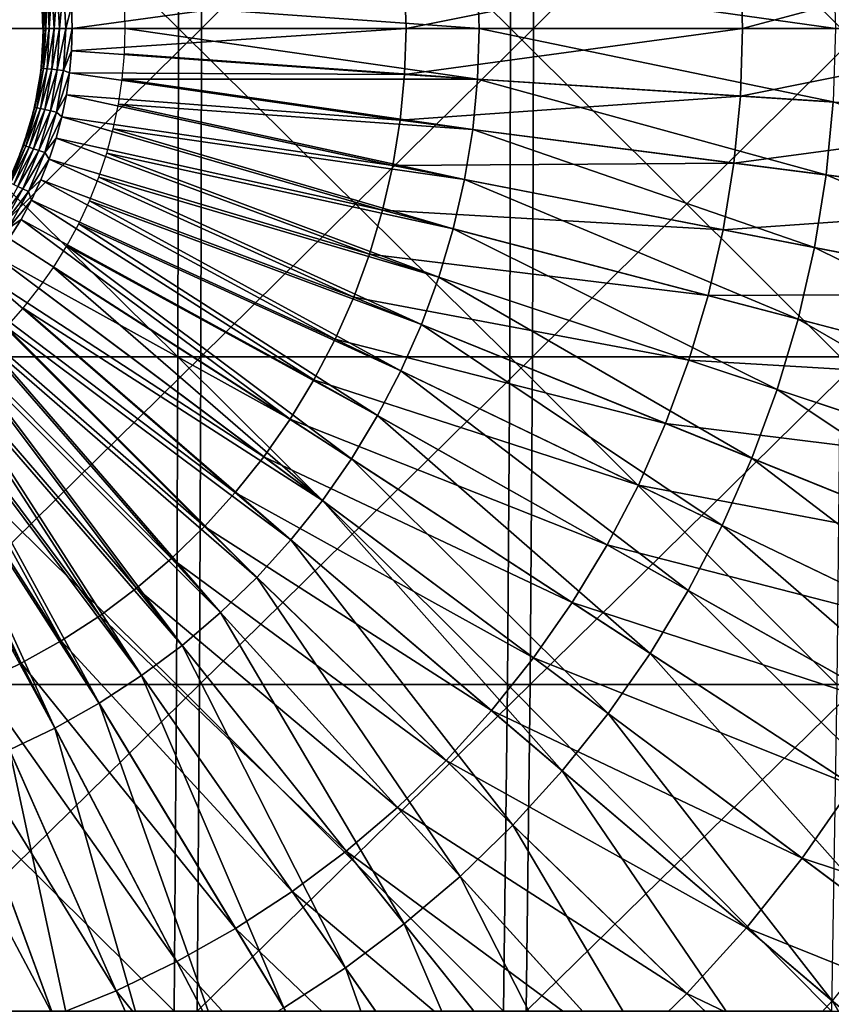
# Model space of a CAD drawing. Header units: millimetres. Extents: x -80 to 80, y -80 to 80.
# Tile 97 of 170: x 3.5 to 12.13, y -10.37 to 0.09. Entities that reach past the tile are written whole.
import ezdxf

# ---------------------------------------------------------------- set-up
doc = ezdxf.new("R2010")
doc.units = ezdxf.units.MM
doc.header["$LTSCALE"] = 13.670324
for name, color, linetype in [('1', 7, 'CONTINUOUS'), ('10', 7, 'CONTINUOUS'), ('11', 7, 'CONTINUOUS'), ('12', 7, 'CONTINUOUS'), ('2', 7, 'CONTINUOUS'), ('3', 7, 'CONTINUOUS'), ('4', 7, 'CONTINUOUS'), ('9', 7, 'CONTINUOUS')]:
    doc.layers.add(name, color=color, linetype=linetype)

msp = doc.modelspace()

# ---------------------------------------------------------------- linework, layer by layer
at = {"layer": '1', "color": 7, "linetype": 'Continuous'}
for points in [[(1.894, 0, 79.978), (5.428, 3.49, 79.739), (1.892, 3.49, 79.901), (1.894, 0, 79.978)], [(5.433, 0, 79.815), (5.428, 3.49, 79.739), (1.894, 0, 79.978), (5.433, 0, 79.815)], [(5.433, 0, 79.815), (8.953, 3.49, 79.421), (5.428, 3.49, 79.739), (5.433, 0, 79.815)], [(8.962, 0, 79.496), (8.953, 3.49, 79.421), (5.433, 0, 79.815), (8.962, 0, 79.496)], [(8.962, 0, 79.496), (12.461, 3.49, 78.946), (8.953, 3.49, 79.421), (8.962, 0, 79.496)], [(12.473, 0, 79.022), (12.461, 3.49, 78.946), (8.962, 0, 79.496), (12.473, 0, 79.022)], [(5.428, -3.49, 79.739), (5.433, 0, 79.815), (1.892, -3.49, 79.901), (5.428, -3.49, 79.739)], [(1.892, -3.49, 79.901), (5.433, 0, 79.815), (1.894, 0, 79.978), (1.892, -3.49, 79.901)], [(8.953, -3.49, 79.421), (8.962, 0, 79.496), (5.428, -3.49, 79.739), (8.953, -3.49, 79.421)], [(5.428, -3.49, 79.739), (8.962, 0, 79.496), (5.433, 0, 79.815), (5.428, -3.49, 79.739)], [(12.461, -3.49, 78.946), (12.473, 0, 79.022), (8.953, -3.49, 79.421), (12.461, -3.49, 78.946)], [(8.953, -3.49, 79.421), (12.473, 0, 79.022), (8.962, 0, 79.496), (8.953, -3.49, 79.421)], [(5.412, -6.972, 79.512), (5.428, -3.49, 79.739), (1.886, -6.972, 79.673), (5.412, -6.972, 79.512)], [(1.886, -6.972, 79.673), (5.428, -3.49, 79.739), (1.892, -3.49, 79.901), (1.886, -6.972, 79.673)], [(8.928, -6.972, 79.194), (8.953, -3.49, 79.421), (5.412, -6.972, 79.512), (8.928, -6.972, 79.194)], [(5.412, -6.972, 79.512), (8.953, -3.49, 79.421), (5.428, -3.49, 79.739), (5.412, -6.972, 79.512)], [(12.425, -6.972, 78.721), (12.461, -3.49, 78.946), (8.928, -6.972, 79.194), (12.425, -6.972, 78.721)], [(8.928, -6.972, 79.194), (12.461, -3.49, 78.946), (8.953, -3.49, 79.421), (8.928, -6.972, 79.194)], [(5.387, -10.442, 79.132), (5.412, -6.972, 79.512), (1.877, -10.442, 79.293), (5.387, -10.442, 79.132)], [(1.877, -10.442, 79.293), (5.412, -6.972, 79.512), (1.886, -6.972, 79.673), (1.877, -10.442, 79.293)], [(8.885, -10.442, 78.816), (8.928, -6.972, 79.194), (5.387, -10.442, 79.132), (8.885, -10.442, 78.816)], [(5.387, -10.442, 79.132), (8.928, -6.972, 79.194), (5.412, -6.972, 79.512), (5.387, -10.442, 79.132)], [(12.366, -10.442, 78.346), (12.425, -6.972, 78.721), (8.885, -10.442, 78.816), (12.366, -10.442, 78.346)], [(8.885, -10.442, 78.816), (12.425, -6.972, 78.721), (8.928, -6.972, 79.194), (8.885, -10.442, 78.816)]]:
    msp.add_3dface(points, dxfattribs=at)
at = {"layer": '10', "color": 42, "linetype": 'Continuous', "true_color": 0xd9ad06}
for points in [[(3.781, 0, 79.528), (3.758, 0, 79.463), (3.734, -0.421, 79.463), (3.781, 0, 79.528)], [(3.757, -0.423, 79.528), (3.781, 0, 79.528), (3.734, -0.421, 79.463), (3.757, -0.423, 79.528)], [(3.734, -0.421, 79.463), (3.758, 0, 79.463), (3.743, -0.226, 79.395), (3.734, -0.421, 79.463)], [(3.758, 0, 79.463), (3.75, 0, 79.395), (3.743, -0.226, 79.395), (3.758, 0, 79.463)], [(3.818, 0, 79.586), (3.781, 0, 79.528), (3.757, -0.423, 79.528), (3.818, 0, 79.586)], [(3.794, -0.428, 79.586), (3.818, 0, 79.586), (3.757, -0.423, 79.528), (3.794, -0.428, 79.586)], [(3.868, 0, 79.634), (3.818, 0, 79.586), (3.794, -0.428, 79.586), (3.868, 0, 79.634)], [(3.844, -0.433, 79.634), (3.868, 0, 79.634), (3.794, -0.428, 79.586), (3.844, -0.433, 79.634)], [(3.927, 0, 79.669), (3.868, 0, 79.634), (3.844, -0.433, 79.634), (3.927, 0, 79.669)], [(3.903, -0.44, 79.669), (3.927, 0, 79.669), (3.844, -0.433, 79.634), (3.903, -0.44, 79.669)], [(3.993, 0, 79.69), (3.927, 0, 79.669), (3.903, -0.44, 79.669), (3.993, 0, 79.69)], [(3.968, -0.447, 79.69), (3.993, 0, 79.69), (3.903, -0.44, 79.669), (3.968, -0.447, 79.69)], [(4.055, -0.236, 79.695), (4.062, 0, 79.695), (3.968, -0.447, 79.69), (4.055, -0.236, 79.695)], [(4.062, 0, 79.695), (3.993, 0, 79.69), (3.968, -0.447, 79.69), (4.062, 0, 79.695)], [(3.723, -0.452, 79.395), (3.734, -0.421, 79.463), (3.743, -0.226, 79.395), (3.723, -0.452, 79.395)], [(4.034, -0.472, 79.695), (4.055, -0.236, 79.695), (3.968, -0.447, 79.69), (4.034, -0.472, 79.695)], [(3.664, -0.836, 79.463), (3.757, -0.423, 79.528), (3.734, -0.421, 79.463), (3.664, -0.836, 79.463)], [(3.664, -0.836, 79.463), (3.734, -0.421, 79.463), (3.689, -0.676, 79.395), (3.664, -0.836, 79.463)], [(3.686, -0.841, 79.528), (3.757, -0.423, 79.528), (3.664, -0.836, 79.463), (3.686, -0.841, 79.528)], [(3.686, -0.841, 79.528), (3.794, -0.428, 79.586), (3.757, -0.423, 79.528), (3.686, -0.841, 79.528)], [(3.723, -0.85, 79.586), (3.794, -0.428, 79.586), (3.686, -0.841, 79.528), (3.723, -0.85, 79.586)], [(3.689, -0.676, 79.395), (3.734, -0.421, 79.463), (3.723, -0.452, 79.395), (3.689, -0.676, 79.395)], [(3.723, -0.85, 79.586), (3.844, -0.433, 79.634), (3.794, -0.428, 79.586), (3.723, -0.85, 79.586)], [(3.771, -0.861, 79.634), (3.844, -0.433, 79.634), (3.723, -0.85, 79.586), (3.771, -0.861, 79.634)], [(3.771, -0.861, 79.634), (3.903, -0.44, 79.669), (3.844, -0.433, 79.634), (3.771, -0.861, 79.634)], [(3.829, -0.874, 79.669), (3.903, -0.44, 79.669), (3.771, -0.861, 79.634), (3.829, -0.874, 79.669)], [(3.829, -0.874, 79.669), (3.968, -0.447, 79.69), (3.903, -0.44, 79.669), (3.829, -0.874, 79.669)], [(3.893, -0.889, 79.69), (3.968, -0.447, 79.69), (3.829, -0.874, 79.669), (3.893, -0.889, 79.69)], [(3.893, -0.889, 79.69), (4.034, -0.472, 79.695), (3.968, -0.447, 79.69), (3.893, -0.889, 79.69)], [(4, -0.705, 79.695), (4.034, -0.472, 79.695), (3.893, -0.889, 79.69), (4, -0.705, 79.695)], [(3.641, -0.897, 79.395), (3.664, -0.836, 79.463), (3.689, -0.676, 79.395), (3.641, -0.897, 79.395)], [(3.952, -0.937, 79.695), (4, -0.705, 79.695), (3.893, -0.889, 79.69), (3.952, -0.937, 79.695)], [(3.547, -1.241, 79.463), (3.686, -0.841, 79.528), (3.664, -0.836, 79.463), (3.547, -1.241, 79.463)], [(3.547, -1.241, 79.463), (3.664, -0.836, 79.463), (3.58, -1.116, 79.395), (3.547, -1.241, 79.463)], [(3.58, -1.116, 79.395), (3.664, -0.836, 79.463), (3.641, -0.897, 79.395), (3.58, -1.116, 79.395)], [(3.569, -1.249, 79.528), (3.686, -0.841, 79.528), (3.547, -1.241, 79.463), (3.569, -1.249, 79.528)], [(3.569, -1.249, 79.528), (3.723, -0.85, 79.586), (3.686, -0.841, 79.528), (3.569, -1.249, 79.528)], [(3.604, -1.261, 79.586), (3.723, -0.85, 79.586), (3.569, -1.249, 79.528), (3.604, -1.261, 79.586)], [(3.604, -1.261, 79.586), (3.771, -0.861, 79.634), (3.723, -0.85, 79.586), (3.604, -1.261, 79.586)], [(3.651, -1.278, 79.634), (3.771, -0.861, 79.634), (3.604, -1.261, 79.586), (3.651, -1.278, 79.634)], [(3.651, -1.278, 79.634), (3.829, -0.874, 79.669), (3.771, -0.861, 79.634), (3.651, -1.278, 79.634)], [(3.707, -1.297, 79.669), (3.829, -0.874, 79.669), (3.651, -1.278, 79.634), (3.707, -1.297, 79.669)], [(3.707, -1.297, 79.669), (3.893, -0.889, 79.69), (3.829, -0.874, 79.669), (3.707, -1.297, 79.669)], [(3.769, -1.319, 79.69), (3.893, -0.889, 79.69), (3.707, -1.297, 79.669), (3.769, -1.319, 79.69)], [(3.769, -1.319, 79.69), (3.952, -0.937, 79.695), (3.893, -0.889, 79.69), (3.769, -1.319, 79.69)], [(3.891, -1.165, 79.695), (3.952, -0.937, 79.695), (3.769, -1.319, 79.69), (3.891, -1.165, 79.695)], [(3.506, -1.33, 79.395), (3.547, -1.241, 79.463), (3.58, -1.116, 79.395), (3.506, -1.33, 79.395)], [(3.386, -1.63, 79.463), (3.569, -1.249, 79.528), (3.547, -1.241, 79.463), (3.386, -1.63, 79.463)], [(3.386, -1.63, 79.463), (3.547, -1.241, 79.463), (3.42, -1.539, 79.395), (3.386, -1.63, 79.463)], [(3.407, -1.641, 79.528), (3.569, -1.249, 79.528), (3.386, -1.63, 79.463), (3.407, -1.641, 79.528)], [(3.407, -1.641, 79.528), (3.604, -1.261, 79.586), (3.569, -1.249, 79.528), (3.407, -1.641, 79.528)], [(3.42, -1.539, 79.395), (3.547, -1.241, 79.463), (3.506, -1.33, 79.395), (3.42, -1.539, 79.395)], [(3.817, -1.389, 79.695), (3.891, -1.165, 79.695), (3.769, -1.319, 79.69), (3.817, -1.389, 79.695)], [(3.44, -1.657, 79.586), (3.604, -1.261, 79.586), (3.407, -1.641, 79.528), (3.44, -1.657, 79.586)], [(3.44, -1.657, 79.586), (3.651, -1.278, 79.634), (3.604, -1.261, 79.586), (3.44, -1.657, 79.586)], [(3.485, -1.678, 79.634), (3.651, -1.278, 79.634), (3.44, -1.657, 79.586), (3.485, -1.678, 79.634)], [(3.485, -1.678, 79.634), (3.707, -1.297, 79.669), (3.651, -1.278, 79.634), (3.485, -1.678, 79.634)], [(3.538, -1.704, 79.669), (3.707, -1.297, 79.669), (3.485, -1.678, 79.634), (3.538, -1.704, 79.669)], [(3.538, -1.704, 79.669), (3.769, -1.319, 79.69), (3.707, -1.297, 79.669), (3.538, -1.704, 79.669)], [(3.598, -1.732, 79.69), (3.769, -1.319, 79.69), (3.538, -1.704, 79.669), (3.598, -1.732, 79.69)], [(3.598, -1.732, 79.69), (3.817, -1.389, 79.695), (3.769, -1.319, 79.69), (3.598, -1.732, 79.69)], [(3.729, -1.609, 79.695), (3.817, -1.389, 79.695), (3.598, -1.732, 79.69), (3.729, -1.609, 79.695)], [(3.63, -1.823, 79.695), (3.729, -1.609, 79.695), (3.598, -1.732, 79.69), (3.63, -1.823, 79.695)], [(3.275, -2.058, 79.634), (3.538, -1.704, 79.669), (3.485, -1.678, 79.634), (3.275, -2.058, 79.634)], [(3.325, -2.089, 79.669), (3.538, -1.704, 79.669), (3.275, -2.058, 79.634), (3.325, -2.089, 79.669)], [(3.325, -2.089, 79.669), (3.598, -1.732, 79.69), (3.538, -1.704, 79.669), (3.325, -2.089, 79.669)], [(3.381, -2.124, 79.69), (3.598, -1.732, 79.69), (3.325, -2.089, 79.669), (3.381, -2.124, 79.69)], [(3.381, -2.124, 79.69), (3.63, -1.823, 79.695), (3.598, -1.732, 79.69), (3.381, -2.124, 79.69)], [(3.517, -2.031, 79.695), (3.63, -1.823, 79.695), (3.381, -2.124, 79.69), (3.517, -2.031, 79.695)], [(3.393, -2.232, 79.695), (3.517, -2.031, 79.695), (3.381, -2.124, 79.69), (3.393, -2.232, 79.695)]]:
    msp.add_3dface(points, dxfattribs=at)
at = {"layer": '11', "color": 42, "linetype": 'Continuous', "true_color": 0xd9ad06}
for points in [[(4.623, 0, 78.72), (8.367, -0.537, 78.475), (4.615, -0.269, 78.72), (4.623, 0, 78.72)], [(8.384, 0, 78.475), (8.367, -0.537, 78.475), (4.623, 0, 78.72), (8.384, 0, 78.475)], [(8.384, 0, 78.475), (12.146, -0.78, 78.074), (8.367, -0.537, 78.475), (8.384, 0, 78.475)], [(12.171, 0, 78.074), (12.146, -0.78, 78.074), (8.384, 0, 78.475), (12.171, 0, 78.074)], [(4.615, -0.269, 78.72), (8.367, -0.537, 78.475), (4.591, -0.537, 78.72), (4.615, -0.269, 78.72)], [(4.591, -0.537, 78.72), (8.316, -1.072, 78.475), (4.552, -0.803, 78.72), (4.591, -0.537, 78.72)], [(8.367, -0.537, 78.475), (8.316, -1.072, 78.475), (4.591, -0.537, 78.72), (8.367, -0.537, 78.475)], [(8.367, -0.537, 78.475), (12.071, -1.556, 78.074), (8.316, -1.072, 78.475), (8.367, -0.537, 78.475)], [(12.146, -0.78, 78.074), (12.071, -1.556, 78.074), (8.367, -0.537, 78.475), (12.146, -0.78, 78.074)], [(4.552, -0.803, 78.72), (8.23, -1.603, 78.475), (4.498, -1.066, 78.72), (4.552, -0.803, 78.72)], [(8.316, -1.072, 78.475), (8.23, -1.603, 78.475), (4.552, -0.803, 78.72), (8.316, -1.072, 78.475)], [(12.146, -0.78, 78.074), (15.808, -2.038, 77.52), (12.071, -1.556, 78.074), (12.146, -0.78, 78.074)], [(4.498, -1.066, 78.72), (8.11, -2.127, 78.475), (4.428, -1.326, 78.72), (4.498, -1.066, 78.72)], [(8.23, -1.603, 78.475), (8.11, -2.127, 78.475), (4.498, -1.066, 78.72), (8.23, -1.603, 78.475)], [(8.316, -1.072, 78.475), (11.947, -2.327, 78.074), (8.23, -1.603, 78.475), (8.316, -1.072, 78.475)], [(12.071, -1.556, 78.074), (11.947, -2.327, 78.074), (8.316, -1.072, 78.475), (12.071, -1.556, 78.074)], [(4.428, -1.326, 78.72), (7.957, -2.642, 78.475), (4.344, -1.581, 78.72), (4.428, -1.326, 78.72)], [(8.11, -2.127, 78.475), (7.957, -2.642, 78.475), (4.428, -1.326, 78.72), (8.11, -2.127, 78.475)], [(12.071, -1.556, 78.074), (15.645, -3.047, 77.52), (11.947, -2.327, 78.074), (12.071, -1.556, 78.074)], [(15.808, -2.038, 77.52), (15.645, -3.047, 77.52), (12.071, -1.556, 78.074), (15.808, -2.038, 77.52)], [(4.344, -1.581, 78.72), (7.772, -3.146, 78.475), (4.245, -1.831, 78.72), (4.344, -1.581, 78.72)], [(7.957, -2.642, 78.475), (7.772, -3.146, 78.475), (4.344, -1.581, 78.72), (7.957, -2.642, 78.475)], [(8.23, -1.603, 78.475), (11.773, -3.087, 78.074), (8.11, -2.127, 78.475), (8.23, -1.603, 78.475)], [(11.947, -2.327, 78.074), (11.773, -3.087, 78.074), (8.23, -1.603, 78.475), (11.947, -2.327, 78.074)], [(4.245, -1.831, 78.72), (7.554, -3.638, 78.475), (4.131, -2.075, 78.72), (4.245, -1.831, 78.72)], [(7.772, -3.146, 78.475), (7.554, -3.638, 78.475), (4.245, -1.831, 78.72), (7.772, -3.146, 78.475)], [(4.131, -2.075, 78.72), (7.306, -4.114, 78.475), (4.003, -2.311, 78.72), (4.131, -2.075, 78.72)], [(7.554, -3.638, 78.475), (7.306, -4.114, 78.475), (4.131, -2.075, 78.72), (7.554, -3.638, 78.475)], [(8.11, -2.127, 78.475), (11.551, -3.835, 78.074), (7.957, -2.642, 78.475), (8.11, -2.127, 78.475)], [(11.773, -3.087, 78.074), (11.551, -3.835, 78.074), (8.11, -2.127, 78.475), (11.773, -3.087, 78.074)], [(4.003, -2.311, 78.72), (7.027, -4.574, 78.475), (3.862, -2.54, 78.72), (4.003, -2.311, 78.72)], [(7.306, -4.114, 78.475), (7.027, -4.574, 78.475), (4.003, -2.311, 78.72), (7.306, -4.114, 78.475)], [(11.947, -2.327, 78.074), (15.417, -4.043, 77.52), (11.773, -3.087, 78.074), (11.947, -2.327, 78.074)], [(15.645, -3.047, 77.52), (15.417, -4.043, 77.52), (11.947, -2.327, 78.074), (15.645, -3.047, 77.52)], [(3.862, -2.54, 78.72), (6.719, -5.015, 78.475), (3.708, -2.76, 78.72), (3.862, -2.54, 78.72)], [(7.027, -4.574, 78.475), (6.719, -5.015, 78.475), (3.862, -2.54, 78.72), (7.027, -4.574, 78.475)], [(7.957, -2.642, 78.475), (11.282, -4.567, 78.074), (7.772, -3.146, 78.475), (7.957, -2.642, 78.475)], [(11.551, -3.835, 78.074), (11.282, -4.567, 78.074), (7.957, -2.642, 78.475), (11.551, -3.835, 78.074)], [(3.708, -2.76, 78.72), (6.719, -5.015, 78.475), (3.541, -2.971, 78.72), (3.708, -2.76, 78.72)], [(3.541, -2.971, 78.72), (6.384, -5.435, 78.475), (3.362, -3.172, 78.72), (3.541, -2.971, 78.72)], [(6.719, -5.015, 78.475), (6.384, -5.435, 78.475), (3.541, -2.971, 78.72), (6.719, -5.015, 78.475)], [(11.773, -3.087, 78.074), (15.127, -5.022, 77.52), (11.551, -3.835, 78.074), (11.773, -3.087, 78.074)], [(15.417, -4.043, 77.52), (15.127, -5.022, 77.52), (11.773, -3.087, 78.074), (15.417, -4.043, 77.52)], [(3.362, -3.172, 78.72), (6.023, -5.833, 78.475), (3.172, -3.362, 78.72), (3.362, -3.172, 78.72)], [(6.384, -5.435, 78.475), (6.023, -5.833, 78.475), (3.362, -3.172, 78.72), (6.384, -5.435, 78.475)], [(7.772, -3.146, 78.475), (10.966, -5.281, 78.074), (7.554, -3.638, 78.475), (7.772, -3.146, 78.475)], [(11.282, -4.567, 78.074), (10.966, -5.281, 78.074), (7.772, -3.146, 78.475), (11.282, -4.567, 78.074)], [(3.172, -3.362, 78.72), (5.637, -6.207, 78.475), (2.971, -3.541, 78.72), (3.172, -3.362, 78.72)], [(6.023, -5.833, 78.475), (5.637, -6.207, 78.475), (3.172, -3.362, 78.72), (6.023, -5.833, 78.475)], [(2.971, -3.541, 78.72), (5.228, -6.555, 78.475), (2.76, -3.708, 78.72), (2.971, -3.541, 78.72)], [(5.637, -6.207, 78.475), (5.228, -6.555, 78.475), (2.971, -3.541, 78.72), (5.637, -6.207, 78.475)], [(7.554, -3.638, 78.475), (10.605, -5.973, 78.074), (7.306, -4.114, 78.475), (7.554, -3.638, 78.475)], [(10.966, -5.281, 78.074), (10.605, -5.973, 78.074), (7.554, -3.638, 78.475), (10.966, -5.281, 78.074)], [(2.76, -3.708, 78.72), (4.797, -6.877, 78.475), (2.54, -3.862, 78.72), (2.76, -3.708, 78.72)], [(5.228, -6.555, 78.475), (4.797, -6.877, 78.475), (2.76, -3.708, 78.72), (5.228, -6.555, 78.475)], [(2.54, -3.862, 78.72), (4.346, -7.17, 78.475), (2.311, -4.003, 78.72), (2.54, -3.862, 78.72)], [(4.797, -6.877, 78.475), (4.346, -7.17, 78.475), (2.54, -3.862, 78.72), (4.797, -6.877, 78.475)], [(11.551, -3.835, 78.074), (14.774, -5.981, 77.52), (11.282, -4.567, 78.074), (11.551, -3.835, 78.074)], [(15.127, -5.022, 77.52), (14.774, -5.981, 77.52), (11.551, -3.835, 78.074), (15.127, -5.022, 77.52)], [(2.311, -4.003, 78.72), (3.878, -7.434, 78.475), (2.075, -4.131, 78.72), (2.311, -4.003, 78.72)], [(4.346, -7.17, 78.475), (3.878, -7.434, 78.475), (2.311, -4.003, 78.72), (4.346, -7.17, 78.475)], [(3.878, -7.434, 78.475), (3.394, -7.667, 78.475), (2.075, -4.131, 78.72), (3.878, -7.434, 78.475)], [(7.306, -4.114, 78.475), (10.201, -6.64, 78.074), (7.027, -4.574, 78.475), (7.306, -4.114, 78.475)], [(10.605, -5.973, 78.074), (10.201, -6.64, 78.074), (7.306, -4.114, 78.475), (10.605, -5.973, 78.074)], [(7.027, -4.574, 78.475), (9.754, -7.28, 78.074), (6.719, -5.015, 78.475), (7.027, -4.574, 78.475)], [(10.201, -6.64, 78.074), (9.754, -7.28, 78.074), (7.027, -4.574, 78.475), (10.201, -6.64, 78.074)], [(11.282, -4.567, 78.074), (14.36, -6.915, 77.52), (10.966, -5.281, 78.074), (11.282, -4.567, 78.074)], [(14.774, -5.981, 77.52), (14.36, -6.915, 77.52), (11.282, -4.567, 78.074), (14.774, -5.981, 77.52)], [(6.719, -5.015, 78.475), (9.268, -7.89, 78.074), (6.384, -5.435, 78.475), (6.719, -5.015, 78.475)], [(9.754, -7.28, 78.074), (9.268, -7.89, 78.074), (6.719, -5.015, 78.475), (9.754, -7.28, 78.074)], [(10.966, -5.281, 78.074), (13.888, -7.821, 77.52), (10.605, -5.973, 78.074), (10.966, -5.281, 78.074)], [(14.36, -6.915, 77.52), (13.888, -7.821, 77.52), (10.966, -5.281, 78.074), (14.36, -6.915, 77.52)], [(6.384, -5.435, 78.475), (8.743, -8.467, 78.074), (6.023, -5.833, 78.475), (6.384, -5.435, 78.475)], [(9.268, -7.89, 78.074), (8.743, -8.467, 78.074), (6.384, -5.435, 78.475), (9.268, -7.89, 78.074)], [(6.023, -5.833, 78.475), (8.183, -9.01, 78.074), (5.637, -6.207, 78.475), (6.023, -5.833, 78.475)], [(8.743, -8.467, 78.074), (8.183, -9.01, 78.074), (6.023, -5.833, 78.475), (8.743, -8.467, 78.074)], [(10.605, -5.973, 78.074), (13.358, -8.695, 77.52), (10.201, -6.64, 78.074), (10.605, -5.973, 78.074)], [(13.888, -7.821, 77.52), (13.358, -8.695, 77.52), (10.605, -5.973, 78.074), (13.888, -7.821, 77.52)], [(5.637, -6.207, 78.475), (7.589, -9.516, 78.074), (5.228, -6.555, 78.475), (5.637, -6.207, 78.475)], [(8.183, -9.01, 78.074), (7.589, -9.516, 78.074), (5.637, -6.207, 78.475), (8.183, -9.01, 78.074)], [(5.228, -6.555, 78.475), (6.963, -9.982, 78.074), (4.797, -6.877, 78.475), (5.228, -6.555, 78.475)], [(7.589, -9.516, 78.074), (6.963, -9.982, 78.074), (5.228, -6.555, 78.475), (7.589, -9.516, 78.074)], [(10.201, -6.64, 78.074), (12.773, -9.533, 77.52), (9.754, -7.28, 78.074), (10.201, -6.64, 78.074)], [(13.358, -8.695, 77.52), (12.773, -9.533, 77.52), (10.201, -6.64, 78.074), (13.358, -8.695, 77.52)], [(4.797, -6.877, 78.475), (6.309, -10.408, 78.074), (4.346, -7.17, 78.475), (4.797, -6.877, 78.475)], [(6.963, -9.982, 78.074), (6.309, -10.408, 78.074), (4.797, -6.877, 78.475), (6.963, -9.982, 78.074)], [(4.346, -7.17, 78.475), (5.63, -10.791, 78.074), (3.878, -7.434, 78.475), (4.346, -7.17, 78.475)], [(6.309, -10.408, 78.074), (5.63, -10.791, 78.074), (4.346, -7.17, 78.475), (6.309, -10.408, 78.074)], [(9.754, -7.28, 78.074), (12.136, -10.332, 77.52), (9.268, -7.89, 78.074), (9.754, -7.28, 78.074)], [(12.773, -9.533, 77.52), (12.136, -10.332, 77.52), (9.754, -7.28, 78.074), (12.773, -9.533, 77.52)], [(3.878, -7.434, 78.475), (4.927, -11.129, 78.074), (3.394, -7.667, 78.475), (3.878, -7.434, 78.475)], [(5.63, -10.791, 78.074), (4.927, -11.129, 78.074), (3.878, -7.434, 78.475), (5.63, -10.791, 78.074)], [(3.394, -7.667, 78.475), (4.203, -11.422, 78.074), (2.896, -7.869, 78.475), (3.394, -7.667, 78.475)], [(4.927, -11.129, 78.074), (4.203, -11.422, 78.074), (3.394, -7.667, 78.475), (4.927, -11.129, 78.074)], [(4.203, -11.422, 78.074), (3.463, -11.668, 78.074), (2.896, -7.869, 78.475), (4.203, -11.422, 78.074)], [(9.268, -7.89, 78.074), (11.449, -11.088, 77.52), (8.743, -8.467, 78.074), (9.268, -7.89, 78.074)], [(12.136, -10.332, 77.52), (11.449, -11.088, 77.52), (9.268, -7.89, 78.074), (12.136, -10.332, 77.52)], [(8.743, -8.467, 78.074), (10.716, -11.799, 77.52), (8.183, -9.01, 78.074), (8.743, -8.467, 78.074)], [(11.449, -11.088, 77.52), (10.716, -11.799, 77.52), (8.743, -8.467, 78.074), (11.449, -11.088, 77.52)], [(8.183, -9.01, 78.074), (9.938, -12.461, 77.52), (7.589, -9.516, 78.074), (8.183, -9.01, 78.074)], [(10.716, -11.799, 77.52), (9.938, -12.461, 77.52), (8.183, -9.01, 78.074), (10.716, -11.799, 77.52)], [(7.589, -9.516, 78.074), (9.119, -13.072, 77.52), (6.963, -9.982, 78.074), (7.589, -9.516, 78.074)], [(9.938, -12.461, 77.52), (9.119, -13.072, 77.52), (7.589, -9.516, 78.074), (9.938, -12.461, 77.52)], [(6.963, -9.982, 78.074), (8.262, -13.63, 77.52), (6.309, -10.408, 78.074), (6.963, -9.982, 78.074)], [(9.119, -13.072, 77.52), (8.262, -13.63, 77.52), (6.963, -9.982, 78.074), (9.119, -13.072, 77.52)], [(12.136, -10.332, 77.52), (14.137, -13.691, 76.814), (11.449, -11.088, 77.52), (12.136, -10.332, 77.52)]]:
    msp.add_3dface(points, dxfattribs=at)
at = {"layer": '12', "color": 42, "linetype": 'Continuous', "true_color": 0xd9ad06}
for points in [[(12.146, 0.78, 78.074), (12.171, 0, 78.074), (8.367, 0.537, 78.475), (12.146, 0.78, 78.074)], [(8.367, 0.537, 78.475), (8.384, 0, 78.475), (4.615, 0.269, 78.72), (8.367, 0.537, 78.475)], [(12.171, 0, 78.074), (8.384, 0, 78.475), (8.367, 0.537, 78.475), (12.171, 0, 78.074)], [(8.384, 0, 78.475), (4.623, 0, 78.72), (4.615, 0.269, 78.72), (8.384, 0, 78.475)]]:
    msp.add_3dface(points, dxfattribs=at)
at = {"layer": '2', "color": 7, "linetype": 'Continuous'}
for points in [[(5.184, 3.49, -79.756), (5.189, 0, -79.832), (1.648, 3.49, -79.907), (5.184, 3.49, -79.756)], [(1.648, 3.49, -79.907), (5.189, 0, -79.832), (1.649, 0, -79.983), (1.648, 3.49, -79.907)], [(8.711, 3.49, -79.448), (8.719, 0, -79.523), (5.184, 3.49, -79.756), (8.711, 3.49, -79.448)], [(5.184, 3.49, -79.756), (8.719, 0, -79.523), (5.189, 0, -79.832), (5.184, 3.49, -79.756)], [(12.22, 3.49, -78.984), (12.231, 0, -79.059), (8.711, 3.49, -79.448), (12.22, 3.49, -78.984)], [(8.711, 3.49, -79.448), (12.231, 0, -79.059), (8.719, 0, -79.523), (8.711, 3.49, -79.448)], [(1.649, 0, -79.983), (5.184, -3.49, -79.756), (1.648, -3.49, -79.907), (1.649, 0, -79.983)], [(5.189, 0, -79.832), (5.184, -3.49, -79.756), (1.649, 0, -79.983), (5.189, 0, -79.832)], [(5.189, 0, -79.832), (8.711, -3.49, -79.448), (5.184, -3.49, -79.756), (5.189, 0, -79.832)], [(8.719, 0, -79.523), (8.711, -3.49, -79.448), (5.189, 0, -79.832), (8.719, 0, -79.523)], [(8.719, 0, -79.523), (12.22, -3.49, -78.984), (8.711, -3.49, -79.448), (8.719, 0, -79.523)], [(12.231, 0, -79.059), (12.22, -3.49, -78.984), (8.719, 0, -79.523), (12.231, 0, -79.059)], [(1.648, -3.49, -79.907), (5.17, -6.972, -79.528), (1.643, -6.972, -79.679), (1.648, -3.49, -79.907)], [(5.184, -3.49, -79.756), (5.17, -6.972, -79.528), (1.648, -3.49, -79.907), (5.184, -3.49, -79.756)], [(5.184, -3.49, -79.756), (8.686, -6.972, -79.221), (5.17, -6.972, -79.528), (5.184, -3.49, -79.756)], [(8.711, -3.49, -79.448), (8.686, -6.972, -79.221), (5.184, -3.49, -79.756), (8.711, -3.49, -79.448)], [(8.711, -3.49, -79.448), (12.185, -6.972, -78.759), (8.686, -6.972, -79.221), (8.711, -3.49, -79.448)], [(12.22, -3.49, -78.984), (12.185, -6.972, -78.759), (8.711, -3.49, -79.448), (12.22, -3.49, -78.984)], [(1.643, -6.972, -79.679), (5.145, -10.442, -79.149), (1.635, -10.442, -79.299), (1.643, -6.972, -79.679)], [(5.17, -6.972, -79.528), (5.145, -10.442, -79.149), (1.643, -6.972, -79.679), (5.17, -6.972, -79.528)], [(5.17, -6.972, -79.528), (8.644, -10.442, -78.843), (5.145, -10.442, -79.149), (5.17, -6.972, -79.528)], [(8.686, -6.972, -79.221), (8.644, -10.442, -78.843), (5.17, -6.972, -79.528), (8.686, -6.972, -79.221)], [(8.686, -6.972, -79.221), (12.127, -10.442, -78.383), (8.644, -10.442, -78.843), (8.686, -6.972, -79.221)], [(12.185, -6.972, -78.759), (12.127, -10.442, -78.383), (8.686, -6.972, -79.221), (12.185, -6.972, -78.759)]]:
    msp.add_3dface(points, dxfattribs=at)
at = {"layer": '3', "color": 42, "linetype": 'Continuous', "true_color": 0xd9ad06}
for points in [[(7.608, 0, 79.491), (4.062, 0, 79.695), (4.055, -0.236, 79.695), (7.608, 0, 79.491)], [(7.592, -0.487, 79.491), (7.608, 0, 79.491), (4.055, -0.236, 79.695), (7.592, -0.487, 79.491)], [(7.608, 0, 79.491), (7.592, -0.487, 79.491), (11.183, 0, 79.15), (7.608, 0, 79.491)], [(11.183, 0, 79.15), (7.592, -0.487, 79.491), (11.16, -0.717, 79.15), (11.183, 0, 79.15)], [(11.183, 0, 79.15), (11.16, -0.717, 79.15), (14.743, 0, 78.674), (11.183, 0, 79.15)], [(14.743, 0, 78.674), (11.16, -0.717, 79.15), (14.713, -0.945, 78.674), (14.743, 0, 78.674)], [(4.034, -0.472, 79.695), (7.592, -0.487, 79.491), (4.055, -0.236, 79.695), (4.034, -0.472, 79.695)], [(4, -0.705, 79.695), (7.545, -0.973, 79.491), (4.034, -0.472, 79.695), (4, -0.705, 79.695)], [(7.545, -0.973, 79.491), (7.592, -0.487, 79.491), (4.034, -0.472, 79.695), (7.545, -0.973, 79.491)], [(7.592, -0.487, 79.491), (7.545, -0.973, 79.491), (11.16, -0.717, 79.15), (7.592, -0.487, 79.491)], [(3.952, -0.937, 79.695), (7.468, -1.454, 79.491), (4, -0.705, 79.695), (3.952, -0.937, 79.695)], [(7.468, -1.454, 79.491), (7.545, -0.973, 79.491), (4, -0.705, 79.695), (7.468, -1.454, 79.491)], [(11.16, -0.717, 79.15), (7.545, -0.973, 79.491), (11.091, -1.43, 79.15), (11.16, -0.717, 79.15)], [(11.16, -0.717, 79.15), (11.091, -1.43, 79.15), (14.713, -0.945, 78.674), (11.16, -0.717, 79.15)], [(3.891, -1.165, 79.695), (7.359, -1.93, 79.491), (3.952, -0.937, 79.695), (3.891, -1.165, 79.695)], [(7.359, -1.93, 79.491), (7.468, -1.454, 79.491), (3.952, -0.937, 79.695), (7.359, -1.93, 79.491)], [(7.545, -0.973, 79.491), (7.468, -1.454, 79.491), (11.091, -1.43, 79.15), (7.545, -0.973, 79.491)], [(14.713, -0.945, 78.674), (11.091, -1.43, 79.15), (14.622, -1.885, 78.674), (14.713, -0.945, 78.674)], [(3.817, -1.389, 79.695), (7.22, -2.397, 79.491), (3.891, -1.165, 79.695), (3.817, -1.389, 79.695)], [(7.22, -2.397, 79.491), (7.359, -1.93, 79.491), (3.891, -1.165, 79.695), (7.22, -2.397, 79.491)], [(3.729, -1.609, 79.695), (7.052, -2.855, 79.491), (3.817, -1.389, 79.695), (3.729, -1.609, 79.695)], [(7.052, -2.855, 79.491), (7.22, -2.397, 79.491), (3.817, -1.389, 79.695), (7.052, -2.855, 79.491)], [(7.468, -1.454, 79.491), (7.359, -1.93, 79.491), (10.977, -2.138, 79.15), (7.468, -1.454, 79.491)], [(11.091, -1.43, 79.15), (7.468, -1.454, 79.491), (10.977, -2.138, 79.15), (11.091, -1.43, 79.15)], [(11.091, -1.43, 79.15), (10.977, -2.138, 79.15), (14.622, -1.885, 78.674), (11.091, -1.43, 79.15)], [(3.63, -1.823, 79.695), (6.854, -3.301, 79.491), (3.729, -1.609, 79.695), (3.63, -1.823, 79.695)], [(6.854, -3.301, 79.491), (7.052, -2.855, 79.491), (3.729, -1.609, 79.695), (6.854, -3.301, 79.491)], [(3.517, -2.031, 79.695), (6.629, -3.733, 79.491), (3.63, -1.823, 79.695), (3.517, -2.031, 79.695)], [(6.629, -3.733, 79.491), (6.854, -3.301, 79.491), (3.63, -1.823, 79.695), (6.629, -3.733, 79.491)], [(7.359, -1.93, 79.491), (7.22, -2.397, 79.491), (10.817, -2.837, 79.15), (7.359, -1.93, 79.491)], [(10.977, -2.138, 79.15), (7.359, -1.93, 79.491), (10.817, -2.837, 79.15), (10.977, -2.138, 79.15)], [(14.622, -1.885, 78.674), (10.977, -2.138, 79.15), (14.471, -2.818, 78.674), (14.622, -1.885, 78.674)], [(3.393, -2.232, 79.695), (6.376, -4.15, 79.491), (3.517, -2.031, 79.695), (3.393, -2.232, 79.695)], [(6.376, -4.15, 79.491), (6.629, -3.733, 79.491), (3.517, -2.031, 79.695), (6.376, -4.15, 79.491)], [(10.977, -2.138, 79.15), (10.817, -2.837, 79.15), (14.471, -2.818, 78.674), (10.977, -2.138, 79.15)], [(3.258, -2.425, 79.695), (6.376, -4.15, 79.491), (3.393, -2.232, 79.695), (3.258, -2.425, 79.695)], [(7.22, -2.397, 79.491), (7.052, -2.855, 79.491), (10.613, -3.524, 79.15), (7.22, -2.397, 79.491)], [(10.817, -2.837, 79.15), (7.22, -2.397, 79.491), (10.613, -3.524, 79.15), (10.817, -2.837, 79.15)], [(3.111, -2.611, 79.695), (6.097, -4.55, 79.491), (3.258, -2.425, 79.695), (3.111, -2.611, 79.695)], [(6.097, -4.55, 79.491), (6.376, -4.15, 79.491), (3.258, -2.425, 79.695), (6.097, -4.55, 79.491)], [(2.954, -2.787, 79.695), (5.793, -4.932, 79.491), (3.111, -2.611, 79.695), (2.954, -2.787, 79.695)], [(5.793, -4.932, 79.491), (6.097, -4.55, 79.491), (3.111, -2.611, 79.695), (5.793, -4.932, 79.491)], [(2.787, -2.954, 79.695), (5.465, -5.293, 79.491), (2.954, -2.787, 79.695), (2.787, -2.954, 79.695)], [(5.465, -5.293, 79.491), (5.793, -4.932, 79.491), (2.954, -2.787, 79.695), (5.465, -5.293, 79.491)], [(14.471, -2.818, 78.674), (10.817, -2.837, 79.15), (14.261, -3.74, 78.674), (14.471, -2.818, 78.674)], [(7.052, -2.855, 79.491), (6.854, -3.301, 79.491), (10.366, -4.197, 79.15), (7.052, -2.855, 79.491)], [(10.613, -3.524, 79.15), (7.052, -2.855, 79.491), (10.366, -4.197, 79.15), (10.613, -3.524, 79.15)], [(10.817, -2.837, 79.15), (10.613, -3.524, 79.15), (14.261, -3.74, 78.674), (10.817, -2.837, 79.15)], [(2.611, -3.111, 79.695), (5.115, -5.632, 79.491), (2.787, -2.954, 79.695), (2.611, -3.111, 79.695)], [(5.115, -5.632, 79.491), (5.465, -5.293, 79.491), (2.787, -2.954, 79.695), (5.115, -5.632, 79.491)], [(2.425, -3.258, 79.695), (4.743, -5.948, 79.491), (2.611, -3.111, 79.695), (2.425, -3.258, 79.695)], [(4.743, -5.948, 79.491), (5.115, -5.632, 79.491), (2.611, -3.111, 79.695), (4.743, -5.948, 79.491)], [(2.232, -3.393, 79.695), (4.353, -6.24, 79.491), (2.425, -3.258, 79.695), (2.232, -3.393, 79.695)], [(4.353, -6.24, 79.491), (4.743, -5.948, 79.491), (2.425, -3.258, 79.695), (4.353, -6.24, 79.491)], [(6.854, -3.301, 79.491), (6.629, -3.733, 79.491), (10.076, -4.852, 79.15), (6.854, -3.301, 79.491)], [(10.366, -4.197, 79.15), (6.854, -3.301, 79.491), (10.076, -4.852, 79.15), (10.366, -4.197, 79.15)], [(2.031, -3.517, 79.695), (3.944, -6.506, 79.491), (2.232, -3.393, 79.695), (2.031, -3.517, 79.695)], [(3.944, -6.506, 79.491), (4.353, -6.24, 79.491), (2.232, -3.393, 79.695), (3.944, -6.506, 79.491)], [(1.823, -3.63, 79.695), (3.519, -6.745, 79.491), (2.031, -3.517, 79.695), (1.823, -3.63, 79.695)], [(3.519, -6.745, 79.491), (3.944, -6.506, 79.491), (2.031, -3.517, 79.695), (3.519, -6.745, 79.491)], [(10.613, -3.524, 79.15), (10.366, -4.197, 79.15), (13.992, -4.646, 78.674), (10.613, -3.524, 79.15)], [(14.261, -3.74, 78.674), (10.613, -3.524, 79.15), (13.992, -4.646, 78.674), (14.261, -3.74, 78.674)], [(3.08, -6.957, 79.491), (3.519, -6.745, 79.491), (1.823, -3.63, 79.695), (3.08, -6.957, 79.491)], [(6.629, -3.733, 79.491), (6.376, -4.15, 79.491), (9.744, -5.488, 79.15), (6.629, -3.733, 79.491)], [(10.076, -4.852, 79.15), (6.629, -3.733, 79.491), (9.744, -5.488, 79.15), (10.076, -4.852, 79.15)], [(6.376, -4.15, 79.491), (6.097, -4.55, 79.491), (9.372, -6.101, 79.15), (6.376, -4.15, 79.491)], [(9.744, -5.488, 79.15), (6.376, -4.15, 79.491), (9.372, -6.101, 79.15), (9.744, -5.488, 79.15)], [(10.366, -4.197, 79.15), (10.076, -4.852, 79.15), (13.665, -5.533, 78.674), (10.366, -4.197, 79.15)], [(13.992, -4.646, 78.674), (10.366, -4.197, 79.15), (13.665, -5.533, 78.674), (13.992, -4.646, 78.674)], [(6.097, -4.55, 79.491), (5.793, -4.932, 79.491), (8.962, -6.689, 79.15), (6.097, -4.55, 79.491)], [(9.372, -6.101, 79.15), (6.097, -4.55, 79.491), (8.962, -6.689, 79.15), (9.372, -6.101, 79.15)], [(10.076, -4.852, 79.15), (9.744, -5.488, 79.15), (13.283, -6.397, 78.674), (10.076, -4.852, 79.15)], [(13.665, -5.533, 78.674), (10.076, -4.852, 79.15), (13.283, -6.397, 78.674), (13.665, -5.533, 78.674)], [(5.793, -4.932, 79.491), (5.465, -5.293, 79.491), (8.515, -7.249, 79.15), (5.793, -4.932, 79.491)], [(8.962, -6.689, 79.15), (5.793, -4.932, 79.491), (8.515, -7.249, 79.15), (8.962, -6.689, 79.15)], [(5.465, -5.293, 79.491), (5.115, -5.632, 79.491), (8.033, -7.78, 79.15), (5.465, -5.293, 79.491)], [(8.515, -7.249, 79.15), (5.465, -5.293, 79.491), (8.033, -7.78, 79.15), (8.515, -7.249, 79.15)], [(9.744, -5.488, 79.15), (9.372, -6.101, 79.15), (12.846, -7.235, 78.674), (9.744, -5.488, 79.15)], [(13.283, -6.397, 78.674), (9.744, -5.488, 79.15), (12.846, -7.235, 78.674), (13.283, -6.397, 78.674)], [(5.115, -5.632, 79.491), (4.743, -5.948, 79.491), (7.518, -8.279, 79.15), (5.115, -5.632, 79.491)], [(8.033, -7.78, 79.15), (5.115, -5.632, 79.491), (7.518, -8.279, 79.15), (8.033, -7.78, 79.15)], [(4.743, -5.948, 79.491), (4.353, -6.24, 79.491), (6.973, -8.743, 79.15), (4.743, -5.948, 79.491)], [(7.518, -8.279, 79.15), (4.743, -5.948, 79.491), (6.973, -8.743, 79.15), (7.518, -8.279, 79.15)], [(9.372, -6.101, 79.15), (8.962, -6.689, 79.15), (12.356, -8.043, 78.674), (9.372, -6.101, 79.15)], [(12.846, -7.235, 78.674), (9.372, -6.101, 79.15), (12.356, -8.043, 78.674), (12.846, -7.235, 78.674)], [(4.353, -6.24, 79.491), (3.944, -6.506, 79.491), (6.398, -9.172, 79.15), (4.353, -6.24, 79.491)], [(6.973, -8.743, 79.15), (4.353, -6.24, 79.491), (6.398, -9.172, 79.15), (6.973, -8.743, 79.15)], [(3.944, -6.506, 79.491), (3.519, -6.745, 79.491), (5.797, -9.563, 79.15), (3.944, -6.506, 79.491)], [(6.398, -9.172, 79.15), (3.944, -6.506, 79.491), (5.797, -9.563, 79.15), (6.398, -9.172, 79.15)], [(8.962, -6.689, 79.15), (8.515, -7.249, 79.15), (11.815, -8.818, 78.674), (8.962, -6.689, 79.15)], [(12.356, -8.043, 78.674), (8.962, -6.689, 79.15), (11.815, -8.818, 78.674), (12.356, -8.043, 78.674)], [(3.519, -6.745, 79.491), (3.08, -6.957, 79.491), (5.173, -9.915, 79.15), (3.519, -6.745, 79.491)], [(5.797, -9.563, 79.15), (3.519, -6.745, 79.491), (5.173, -9.915, 79.15), (5.797, -9.563, 79.15)], [(3.08, -6.957, 79.491), (2.627, -7.14, 79.491), (4.527, -10.226, 79.15), (3.08, -6.957, 79.491)], [(5.173, -9.915, 79.15), (3.08, -6.957, 79.491), (4.527, -10.226, 79.15), (5.173, -9.915, 79.15)], [(2.627, -7.14, 79.491), (2.165, -7.293, 79.491), (3.862, -10.495, 79.15), (2.627, -7.14, 79.491)], [(4.527, -10.226, 79.15), (2.627, -7.14, 79.491), (3.862, -10.495, 79.15), (4.527, -10.226, 79.15)], [(3.862, -10.495, 79.15), (2.165, -7.293, 79.491), (3.182, -10.721, 79.15), (3.862, -10.495, 79.15)], [(8.515, -7.249, 79.15), (8.033, -7.78, 79.15), (11.226, -9.557, 78.674), (8.515, -7.249, 79.15)], [(11.815, -8.818, 78.674), (8.515, -7.249, 79.15), (11.226, -9.557, 78.674), (11.815, -8.818, 78.674)], [(8.033, -7.78, 79.15), (7.518, -8.279, 79.15), (10.591, -10.256, 78.674), (8.033, -7.78, 79.15)], [(11.226, -9.557, 78.674), (8.033, -7.78, 79.15), (10.591, -10.256, 78.674), (11.226, -9.557, 78.674)], [(12.356, -8.043, 78.674), (11.815, -8.818, 78.674), (15.322, -9.974, 78.064), (12.356, -8.043, 78.674)], [(7.518, -8.279, 79.15), (6.973, -8.743, 79.15), (9.912, -10.914, 78.674), (7.518, -8.279, 79.15)], [(10.591, -10.256, 78.674), (7.518, -8.279, 79.15), (9.912, -10.914, 78.674), (10.591, -10.256, 78.674)], [(6.973, -8.743, 79.15), (6.398, -9.172, 79.15), (9.192, -11.526, 78.674), (6.973, -8.743, 79.15)], [(9.912, -10.914, 78.674), (6.973, -8.743, 79.15), (9.192, -11.526, 78.674), (9.912, -10.914, 78.674)], [(11.815, -8.818, 78.674), (11.226, -9.557, 78.674), (14.652, -10.935, 78.064), (11.815, -8.818, 78.674)], [(15.322, -9.974, 78.064), (11.815, -8.818, 78.674), (14.652, -10.935, 78.064), (15.322, -9.974, 78.064)], [(6.398, -9.172, 79.15), (5.797, -9.563, 79.15), (8.435, -12.092, 78.674), (6.398, -9.172, 79.15)], [(9.192, -11.526, 78.674), (6.398, -9.172, 79.15), (8.435, -12.092, 78.674), (9.192, -11.526, 78.674)], [(5.797, -9.563, 79.15), (5.173, -9.915, 79.15), (7.643, -12.607, 78.674), (5.797, -9.563, 79.15)], [(8.435, -12.092, 78.674), (5.797, -9.563, 79.15), (7.643, -12.607, 78.674), (8.435, -12.092, 78.674)], [(11.226, -9.557, 78.674), (10.591, -10.256, 78.674), (13.921, -11.851, 78.064), (11.226, -9.557, 78.674)], [(14.652, -10.935, 78.064), (11.226, -9.557, 78.674), (13.921, -11.851, 78.064), (14.652, -10.935, 78.064)], [(5.173, -9.915, 79.15), (4.527, -10.226, 79.15), (6.819, -13.071, 78.674), (5.173, -9.915, 79.15)], [(7.643, -12.607, 78.674), (5.173, -9.915, 79.15), (6.819, -13.071, 78.674), (7.643, -12.607, 78.674)], [(4.527, -10.226, 79.15), (3.862, -10.495, 79.15), (5.968, -13.481, 78.674), (4.527, -10.226, 79.15)], [(6.819, -13.071, 78.674), (4.527, -10.226, 79.15), (5.968, -13.481, 78.674), (6.819, -13.071, 78.674)], [(10.591, -10.256, 78.674), (9.912, -10.914, 78.674), (13.133, -12.719, 78.064), (10.591, -10.256, 78.674)], [(13.921, -11.851, 78.064), (10.591, -10.256, 78.674), (13.133, -12.719, 78.064), (13.921, -11.851, 78.064)]]:
    msp.add_3dface(points, dxfattribs=at)
at = {"layer": '4', "color": 42, "linetype": 'Continuous', "true_color": 0xd9ad06}
for points in [[(11.16, 0.717, 79.15), (11.183, 0, 79.15), (14.713, 0.945, 78.674), (11.16, 0.717, 79.15)], [(11.183, 0, 79.15), (14.743, 0, 78.674), (14.713, 0.945, 78.674), (11.183, 0, 79.15)], [(7.592, 0.487, 79.491), (7.608, 0, 79.491), (11.16, 0.717, 79.15), (7.592, 0.487, 79.491)], [(7.608, 0, 79.491), (11.183, 0, 79.15), (11.16, 0.717, 79.15), (7.608, 0, 79.491)], [(4.062, 0, 79.695), (7.592, 0.487, 79.491), (4.055, 0.236, 79.695), (4.062, 0, 79.695)], [(4.062, 0, 79.695), (7.608, 0, 79.491), (7.592, 0.487, 79.491), (4.062, 0, 79.695)]]:
    msp.add_3dface(points, dxfattribs=at)
at = {"layer": '9', "color": 42, "linetype": 'Continuous', "true_color": 0xd9ad06}
for points in [[(3.758, 0, 79.463), (3.757, 0.423, 79.528), (3.734, 0.421, 79.463), (3.758, 0, 79.463)], [(3.758, 0, 79.463), (3.734, 0.421, 79.463), (3.75, 0, 79.395), (3.758, 0, 79.463)], [(3.75, 0, 79.395), (3.734, 0.421, 79.463), (3.743, 0.226, 79.395), (3.75, 0, 79.395)], [(3.781, 0, 79.528), (3.794, 0.428, 79.586), (3.757, 0.423, 79.528), (3.781, 0, 79.528)], [(3.781, 0, 79.528), (3.757, 0.423, 79.528), (3.758, 0, 79.463), (3.781, 0, 79.528)], [(3.818, 0, 79.586), (3.794, 0.428, 79.586), (3.781, 0, 79.528), (3.818, 0, 79.586)], [(3.818, 0, 79.586), (3.844, 0.433, 79.634), (3.794, 0.428, 79.586), (3.818, 0, 79.586)], [(3.868, 0, 79.634), (3.844, 0.433, 79.634), (3.818, 0, 79.586), (3.868, 0, 79.634)], [(3.868, 0, 79.634), (3.903, 0.44, 79.669), (3.844, 0.433, 79.634), (3.868, 0, 79.634)], [(3.927, 0, 79.669), (3.903, 0.44, 79.669), (3.868, 0, 79.634), (3.927, 0, 79.669)], [(3.927, 0, 79.669), (3.968, 0.447, 79.69), (3.903, 0.44, 79.669), (3.927, 0, 79.669)], [(3.993, 0, 79.69), (3.968, 0.447, 79.69), (3.927, 0, 79.669), (3.993, 0, 79.69)], [(3.993, 0, 79.69), (4.055, 0.236, 79.695), (3.968, 0.447, 79.69), (3.993, 0, 79.69)], [(4.062, 0, 79.695), (4.055, 0.236, 79.695), (3.993, 0, 79.69), (4.062, 0, 79.695)]]:
    msp.add_3dface(points, dxfattribs=at)

doc.saveas('drawing.dxf')
